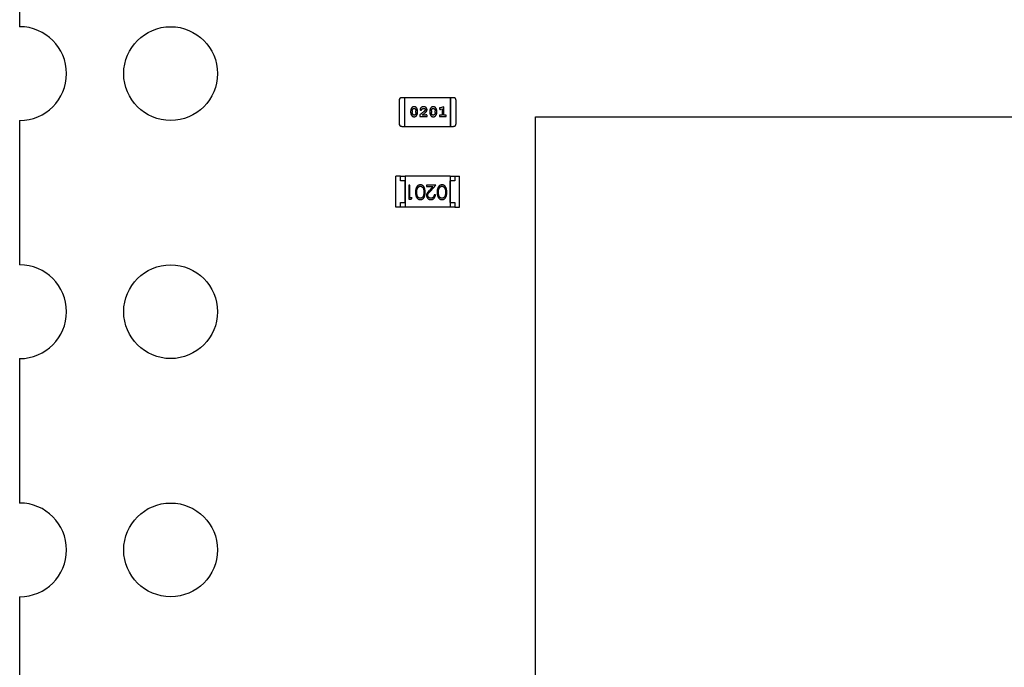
# Model space of a CAD drawing. Header units: millimetres. Extents: x 0 to 297, y 0 to 210.
# Tile 133 of 172: x 187 to 198, y 118 to 125. Entities that reach past the tile are written whole.
import ezdxf

# ---------------------------------------------------------------- set-up
doc = ezdxf.new("R2010")
doc.units = ezdxf.units.MM
doc.header["$LTSCALE"] = 16.335
for name, color, linetype in [('EXTRUDED-102DXF_CONTINUOUS_LINE', 7, 'CONTINUOUS'), ('OPEN_CASCADEDXF_CONTINUOUS_LINE', 7, 'CONTINUOUS'), ('USER_LIBRARYDXF_CONTINUOUS_LINE', 7, 'CONTINUOUS')]:
    doc.layers.add(name, color=color, linetype=linetype)

msp = doc.modelspace()

# ---------------------------------------------------------------- linework, layer by layer
at = {"layer": 'EXTRUDED-102DXF_CONTINUOUS_LINE', "color": 7, "linetype": 'Continuous'}
for p, q in [((192.969, 113.654), (192.969, 123.654)), ((192.969, 123.654), (202.969, 123.654))]:
    msp.add_line(p, q, dxfattribs=at)
at = {"layer": 'OPEN_CASCADEDXF_CONTINUOUS_LINE', "color": 7, "linetype": 'Continuous'}
for p, q in [((187.469, 126.154), (187.469, 124.614)), ((187.469, 123.614), (187.469, 122.074)), ((187.469, 121.074), (187.469, 119.534)), ((187.469, 118.534), (187.469, 116.994))]:
    msp.add_line(p, q, dxfattribs=at)
for centre in [(189.079, 124.114), (189.079, 121.574), (189.079, 119.034)]:
    msp.add_circle(centre, 0.5, dxfattribs=at)
for centre in [(187.469, 124.114), (187.469, 121.574), (187.469, 119.034)]:
    msp.add_arc(centre, 0.5, 270, 90, dxfattribs=at)
at = {"layer": 'USER_LIBRARYDXF_CONTINUOUS_LINE', "color": 7, "linetype": 'Continuous'}
for p, q in [((191.515, 123.826), (191.515, 123.582)), ((191.576, 123.856), (191.545, 123.856)), ((191.576, 123.551), (191.576, 123.856)), ((191.576, 123.551), (191.576, 123.856)), ((192.063, 123.856), (191.576, 123.856)), ((192.063, 123.856), (192.063, 123.551)), ((192.063, 123.551), (192.063, 123.856)), ((192.094, 123.856), (192.063, 123.856)), ((192.124, 123.582), (192.124, 123.826)), ((191.638, 123.716), (191.638, 123.698)), ((191.656, 123.715), (191.656, 123.698)), ((191.695, 123.698), (191.695, 123.715)), ((191.712, 123.698), (191.712, 123.716)), ((191.843, 123.716), (191.843, 123.698)), ((191.86, 123.715), (191.86, 123.698)), ((191.9, 123.698), (191.9, 123.715)), ((191.917, 123.698), (191.917, 123.716)), ((191.991, 123.76), (191.954, 123.75)), ((191.959, 123.733), (191.974, 123.737)), ((191.974, 123.737), (191.974, 123.672)), ((191.991, 123.672), (191.991, 123.76)), ((191.736, 123.674), (191.736, 123.655)), ((191.736, 123.655), (191.813, 123.655)), ((191.799, 123.672), (191.763, 123.672)), ((191.813, 123.655), (191.813, 123.663)), ((191.974, 123.672), (191.956, 123.672)), ((191.956, 123.655), (192.008, 123.655)), ((192.008, 123.672), (191.991, 123.672)), ((191.545, 123.551), (191.576, 123.551)), ((191.576, 123.551), (192.063, 123.551)), ((192.063, 123.551), (192.094, 123.551)), ((191.479, 122.689), (191.479, 123.019)), ((191.529, 123.019), (191.479, 123.019)), ((191.529, 122.969), (191.529, 123.019)), ((191.529, 123.019), (191.579, 123.019)), ((191.579, 122.969), (191.529, 122.969)), ((191.579, 123.019), (191.579, 122.689)), ((192.059, 123.019), (191.579, 123.019)), ((191.579, 122.739), (191.579, 122.969)), ((192.059, 123.019), (192.059, 122.689)), ((192.059, 123.019), (192.109, 123.019)), ((192.059, 122.739), (192.059, 122.969)), ((192.109, 122.969), (192.059, 122.969)), ((192.109, 123.019), (192.109, 122.969)), ((192.109, 123.019), (192.159, 123.019)), ((192.159, 122.689), (192.159, 123.019)), ((191.618, 122.923), (191.618, 122.773)), ((191.631, 122.923), (191.618, 122.923)), ((191.631, 122.789), (191.631, 122.923)), ((191.806, 122.923), (191.806, 122.908)), ((191.908, 122.923), (191.806, 122.923)), ((191.806, 122.908), (191.876, 122.908)), ((191.876, 122.908), (191.838, 122.868)), ((191.85, 122.861), (191.908, 122.923)), ((191.618, 122.773), (191.645, 122.773)), ((191.654, 122.789), (191.631, 122.789)), ((191.645, 122.773), (191.654, 122.789)), ((191.902, 122.82), (191.889, 122.82)), ((191.529, 122.689), (191.479, 122.689)), ((191.529, 122.689), (191.529, 122.739)), ((191.529, 122.739), (191.579, 122.739)), ((191.579, 122.689), (191.529, 122.689)), ((192.059, 122.689), (191.579, 122.689)), ((192.059, 122.739), (192.109, 122.739)), ((192.109, 122.689), (192.059, 122.689)), ((192.109, 122.739), (192.109, 122.689)), ((192.109, 122.689), (192.159, 122.689))]:
    msp.add_line(p, q, dxfattribs=at)
for centre, start, end in [((191.545, 123.826), 90, 180), ((192.094, 123.826), 0, 90), ((191.545, 123.582), 180, 270), ((192.094, 123.582), 270, 0)]:
    msp.add_arc(centre, 0.0305, start, end, dxfattribs=at)
for points, knots in [([(191.675, 123.76), (191.674, 123.76), (191.671, 123.76), (191.667, 123.76), (191.663, 123.758), (191.66, 123.757), (191.656, 123.755), (191.653, 123.752), (191.65, 123.749), (191.648, 123.746), (191.646, 123.742), (191.644, 123.739), (191.642, 123.735), (191.641, 123.731), (191.64, 123.727), (191.639, 123.724), (191.639, 123.72), (191.639, 123.717), (191.638, 123.716)], [0, 0, 0, 0, 0.06692, 0.130834, 0.19258, 0.252759, 0.312631, 0.373411, 0.436359, 0.501894, 0.568244, 0.632472, 0.69556, 0.757163, 0.818592, 0.878885, 0.939235, 1, 1, 1, 1]), ([(191.638, 123.698), (191.639, 123.697), (191.639, 123.695), (191.639, 123.692), (191.639, 123.689), (191.64, 123.685), (191.641, 123.682), (191.642, 123.679), (191.643, 123.676), (191.645, 123.674), (191.646, 123.671), (191.648, 123.668), (191.65, 123.666), (191.651, 123.664), (191.653, 123.662), (191.655, 123.66), (191.656, 123.659), (191.659, 123.657), (191.662, 123.656), (191.666, 123.654), (191.671, 123.654), (191.674, 123.653), (191.676, 123.653)], [0, 0, 0, 0, 0.049886, 0.09882, 0.148132, 0.19689, 0.246038, 0.295176, 0.345305, 0.395692, 0.445312, 0.491875, 0.535813, 0.577009, 0.616081, 0.652689, 0.687585, 0.720206, 0.785062, 0.85223, 0.923759, 1, 1, 1, 1]), ([(191.656, 123.715), (191.656, 123.717), (191.656, 123.719), (191.656, 123.722), (191.657, 123.725), (191.658, 123.727), (191.659, 123.73), (191.66, 123.733), (191.661, 123.735), (191.662, 123.737), (191.663, 123.737)], [0, 0, 0, 0, 0.135446, 0.266257, 0.393419, 0.517936, 0.639137, 0.758785, 0.879345, 1, 1, 1, 1]), ([(191.663, 123.676), (191.663, 123.677), (191.662, 123.678), (191.66, 123.681), (191.659, 123.684), (191.658, 123.686), (191.657, 123.689), (191.656, 123.692), (191.656, 123.695), (191.656, 123.697), (191.656, 123.698)], [0, 0, 0, 0, 0.124927, 0.248361, 0.370889, 0.492583, 0.61616, 0.741472, 0.869044, 1, 1, 1, 1]), ([(191.663, 123.737), (191.663, 123.738), (191.664, 123.739), (191.666, 123.74), (191.667, 123.741), (191.669, 123.742), (191.67, 123.742), (191.672, 123.743), (191.674, 123.743), (191.675, 123.743), (191.675, 123.743)], [0, 0, 0, 0, 0.13042, 0.256046, 0.378133, 0.498725, 0.620452, 0.742761, 0.869406, 1, 1, 1, 1]), ([(191.712, 123.716), (191.712, 123.717), (191.712, 123.719), (191.712, 123.722), (191.712, 123.725), (191.711, 123.728), (191.71, 123.731), (191.709, 123.734), (191.708, 123.737), (191.706, 123.74), (191.704, 123.743), (191.703, 123.746), (191.701, 123.748), (191.699, 123.75), (191.698, 123.752), (191.696, 123.754), (191.694, 123.755), (191.692, 123.757), (191.689, 123.758), (191.685, 123.759), (191.68, 123.76), (191.677, 123.76), (191.675, 123.76)], [0, 0, 0, 0, 0.049855, 0.099516, 0.148482, 0.19758, 0.246804, 0.296268, 0.346517, 0.397047, 0.446826, 0.49336, 0.537801, 0.579207, 0.617974, 0.654833, 0.689171, 0.722088, 0.786392, 0.853518, 0.924186, 1, 1, 1, 1]), ([(191.675, 123.743), (191.676, 123.743), (191.677, 123.743), (191.679, 123.743), (191.681, 123.742), (191.682, 123.742), (191.684, 123.741), (191.685, 123.74), (191.686, 123.739), (191.687, 123.738), (191.688, 123.738)], [0, 0, 0, 0, 0.138115, 0.270177, 0.397547, 0.520057, 0.63869, 0.757499, 0.878226, 1, 1, 1, 1]), ([(191.676, 123.653), (191.677, 123.653), (191.68, 123.654), (191.684, 123.654), (191.688, 123.655), (191.691, 123.657), (191.695, 123.659), (191.698, 123.661), (191.7, 123.664), (191.703, 123.668), (191.705, 123.671), (191.707, 123.675), (191.709, 123.679), (191.71, 123.683), (191.711, 123.686), (191.712, 123.69), (191.712, 123.694), (191.712, 123.697), (191.712, 123.698)], [0, 0, 0, 0, 0.067217, 0.131051, 0.19272, 0.252824, 0.312745, 0.373449, 0.436041, 0.501494, 0.567761, 0.632087, 0.695096, 0.757109, 0.817993, 0.878657, 0.939311, 1, 1, 1, 1]), ([(191.688, 123.738), (191.688, 123.737), (191.689, 123.735), (191.691, 123.733), (191.692, 123.73), (191.693, 123.727), (191.694, 123.725), (191.695, 123.722), (191.695, 123.719), (191.695, 123.717), (191.695, 123.715)], [0, 0, 0, 0, 0.125331, 0.248948, 0.371201, 0.494032, 0.616811, 0.742104, 0.868849, 1, 1, 1, 1]), ([(191.695, 123.698), (191.695, 123.697), (191.695, 123.695), (191.695, 123.692), (191.694, 123.689), (191.693, 123.686), (191.692, 123.684), (191.691, 123.681), (191.69, 123.679), (191.688, 123.677), (191.688, 123.677)], [0, 0, 0, 0, 0.135449, 0.266263, 0.393429, 0.516942, 0.639128, 0.758779, 0.879341, 1, 1, 1, 1]), ([(191.791, 123.719), (191.791, 123.718), (191.79, 123.717), (191.788, 123.716), (191.786, 123.714), (191.784, 123.712), (191.782, 123.71), (191.779, 123.708), (191.776, 123.705), (191.772, 123.703), (191.769, 123.7), (191.765, 123.696), (191.761, 123.693), (191.756, 123.69), (191.752, 123.686), (191.747, 123.682), (191.741, 123.678), (191.738, 123.675), (191.736, 123.674)], [0, 0, 0, 0, 0.026647, 0.057942, 0.094152, 0.134806, 0.180631, 0.231142, 0.286385, 0.346321, 0.411439, 0.481035, 0.555329, 0.634592, 0.718826, 0.807759, 0.901393, 1, 1, 1, 1]), ([(191.776, 123.76), (191.775, 123.76), (191.771, 123.76), (191.766, 123.759), (191.762, 123.758), (191.757, 123.756), (191.753, 123.754), (191.749, 123.751), (191.746, 123.747), (191.744, 123.744), (191.742, 123.74), (191.74, 123.737), (191.739, 123.734), (191.739, 123.732), (191.739, 123.731)], [0, 0, 0, 0, 0.098286, 0.193983, 0.289056, 0.384352, 0.477435, 0.566197, 0.652355, 0.737986, 0.818188, 0.887401, 0.94802, 1, 1, 1, 1]), ([(191.739, 123.731), (191.739, 123.731), (191.739, 123.729), (191.74, 123.728), (191.741, 123.726), (191.742, 123.725), (191.743, 123.724), (191.745, 123.723), (191.746, 123.723), (191.747, 123.723), (191.748, 123.723)], [0, 0, 0, 0, 0.120856, 0.239483, 0.360995, 0.490166, 0.620982, 0.746416, 0.870253, 1, 1, 1, 1]), ([(191.748, 123.723), (191.748, 123.723), (191.749, 123.723), (191.751, 123.723), (191.752, 123.723), (191.753, 123.724), (191.754, 123.725), (191.755, 123.726), (191.756, 123.728), (191.756, 123.729), (191.756, 123.729)], [0, 0, 0, 0, 0.127347, 0.246131, 0.359406, 0.470543, 0.586092, 0.711469, 0.847022, 1, 1, 1, 1]), ([(191.756, 123.729), (191.757, 123.73), (191.757, 123.732), (191.759, 123.734), (191.76, 123.736), (191.761, 123.737), (191.761, 123.738)], [0, 0, 0, 0, 0.285518, 0.544185, 0.781367, 1, 1, 1, 1]), ([(191.761, 123.738), (191.762, 123.738), (191.763, 123.739), (191.765, 123.74), (191.766, 123.741), (191.768, 123.742), (191.77, 123.742), (191.772, 123.743), (191.774, 123.743), (191.776, 123.743), (191.776, 123.743)], [0, 0, 0, 0, 0.121873, 0.243139, 0.363336, 0.485133, 0.607572, 0.734701, 0.864814, 1, 1, 1, 1]), ([(191.763, 123.672), (191.765, 123.674), (191.769, 123.677), (191.774, 123.681), (191.779, 123.685), (191.783, 123.689), (191.787, 123.692), (191.791, 123.695), (191.794, 123.697), (191.796, 123.699), (191.796, 123.699)], [0, 0, 0, 0, 0.176662, 0.337826, 0.484741, 0.617764, 0.73494, 0.837793, 0.926412, 1, 1, 1, 1]), ([(191.813, 123.728), (191.813, 123.729), (191.813, 123.731), (191.813, 123.734), (191.812, 123.737), (191.811, 123.74), (191.809, 123.743), (191.807, 123.746), (191.805, 123.748), (191.803, 123.751), (191.8, 123.753), (191.797, 123.755), (191.794, 123.757), (191.791, 123.758), (191.788, 123.759), (191.784, 123.76), (191.78, 123.76), (191.778, 123.76), (191.776, 123.76)], [0, 0, 0, 0, 0.060981, 0.120256, 0.178148, 0.236115, 0.293993, 0.352864, 0.413358, 0.476056, 0.539296, 0.602396, 0.665116, 0.728325, 0.792919, 0.859317, 0.928302, 1, 1, 1, 1]), ([(191.776, 123.743), (191.778, 123.743), (191.78, 123.743), (191.784, 123.742), (191.788, 123.741), (191.79, 123.739), (191.793, 123.737), (191.795, 123.734), (191.796, 123.731), (191.796, 123.729), (191.796, 123.729)], [0, 0, 0, 0, 0.156344, 0.299348, 0.4327, 0.561, 0.682299, 0.791883, 0.89611, 1, 1, 1, 1]), ([(191.796, 123.729), (191.796, 123.728), (191.796, 123.726), (191.795, 123.724), (191.793, 123.721), (191.792, 123.72), (191.791, 123.719)], [0, 0, 0, 0, 0.212836, 0.442809, 0.70317, 1, 1, 1, 1]), ([(191.796, 123.699), (191.797, 123.7), (191.799, 123.702), (191.801, 123.704), (191.803, 123.706), (191.805, 123.708), (191.807, 123.71), (191.808, 123.712), (191.809, 123.713), (191.81, 123.715), (191.812, 123.718), (191.812, 123.721), (191.813, 123.724), (191.813, 123.726), (191.813, 123.728)], [0, 0, 0, 0, 0.103002, 0.197728, 0.285279, 0.365235, 0.437224, 0.502446, 0.560545, 0.611446, 0.707576, 0.80349, 0.900532, 1, 1, 1, 1]), ([(191.88, 123.76), (191.878, 123.76), (191.876, 123.76), (191.871, 123.76), (191.868, 123.758), (191.864, 123.757), (191.861, 123.755), (191.858, 123.752), (191.855, 123.749), (191.852, 123.746), (191.85, 123.742), (191.848, 123.739), (191.847, 123.735), (191.845, 123.731), (191.844, 123.727), (191.844, 123.724), (191.843, 123.72), (191.843, 123.717), (191.843, 123.716)], [0, 0, 0, 0, 0.06692, 0.130834, 0.19258, 0.252759, 0.312631, 0.373411, 0.436359, 0.501894, 0.568244, 0.632472, 0.69556, 0.757163, 0.818592, 0.878885, 0.939235, 1, 1, 1, 1]), ([(191.843, 123.698), (191.843, 123.697), (191.843, 123.695), (191.843, 123.692), (191.844, 123.689), (191.845, 123.685), (191.845, 123.682), (191.847, 123.679), (191.848, 123.676), (191.849, 123.674), (191.851, 123.671), (191.852, 123.668), (191.854, 123.666), (191.856, 123.664), (191.857, 123.662), (191.859, 123.66), (191.861, 123.659), (191.863, 123.657), (191.866, 123.656), (191.871, 123.654), (191.875, 123.654), (191.878, 123.653), (191.88, 123.653)], [0, 0, 0, 0, 0.049886, 0.09882, 0.148132, 0.19689, 0.246038, 0.295176, 0.345305, 0.395692, 0.445312, 0.491875, 0.535813, 0.577009, 0.616081, 0.652689, 0.687585, 0.720206, 0.785062, 0.85223, 0.923759, 1, 1, 1, 1]), ([(191.86, 123.715), (191.86, 123.717), (191.86, 123.719), (191.861, 123.722), (191.861, 123.725), (191.862, 123.727), (191.863, 123.73), (191.864, 123.733), (191.866, 123.735), (191.867, 123.737), (191.868, 123.737)], [0, 0, 0, 0, 0.135446, 0.266257, 0.393419, 0.517936, 0.639137, 0.758785, 0.879345, 1, 1, 1, 1]), ([(191.868, 123.676), (191.867, 123.677), (191.866, 123.678), (191.865, 123.681), (191.863, 123.684), (191.862, 123.686), (191.861, 123.689), (191.861, 123.692), (191.86, 123.695), (191.86, 123.697), (191.86, 123.698)], [0, 0, 0, 0, 0.124927, 0.248361, 0.370889, 0.492583, 0.61616, 0.741472, 0.869044, 1, 1, 1, 1]), ([(191.868, 123.737), (191.868, 123.738), (191.869, 123.739), (191.87, 123.74), (191.872, 123.741), (191.873, 123.742), (191.875, 123.742), (191.876, 123.743), (191.878, 123.743), (191.879, 123.743), (191.88, 123.743)], [0, 0, 0, 0, 0.13042, 0.256046, 0.378133, 0.498725, 0.620452, 0.742761, 0.869406, 1, 1, 1, 1]), ([(191.917, 123.716), (191.917, 123.717), (191.917, 123.719), (191.917, 123.722), (191.916, 123.725), (191.915, 123.728), (191.914, 123.731), (191.913, 123.734), (191.912, 123.737), (191.911, 123.74), (191.909, 123.743), (191.907, 123.746), (191.906, 123.748), (191.904, 123.75), (191.902, 123.752), (191.901, 123.754), (191.899, 123.755), (191.896, 123.757), (191.893, 123.758), (191.889, 123.759), (191.885, 123.76), (191.881, 123.76), (191.88, 123.76)], [0, 0, 0, 0, 0.049855, 0.099516, 0.148482, 0.19758, 0.246804, 0.296268, 0.346517, 0.397047, 0.446826, 0.49336, 0.537801, 0.579207, 0.617974, 0.654833, 0.689171, 0.722088, 0.786392, 0.853518, 0.924186, 1, 1, 1, 1]), ([(191.88, 123.743), (191.881, 123.743), (191.882, 123.743), (191.884, 123.743), (191.885, 123.742), (191.887, 123.742), (191.888, 123.741), (191.89, 123.74), (191.891, 123.739), (191.892, 123.738), (191.892, 123.738)], [0, 0, 0, 0, 0.138115, 0.270177, 0.397547, 0.520057, 0.63869, 0.757499, 0.878226, 1, 1, 1, 1]), ([(191.88, 123.653), (191.881, 123.653), (191.884, 123.654), (191.888, 123.654), (191.892, 123.655), (191.896, 123.657), (191.899, 123.659), (191.902, 123.661), (191.905, 123.664), (191.907, 123.668), (191.91, 123.671), (191.912, 123.675), (191.913, 123.679), (191.915, 123.683), (191.916, 123.686), (191.916, 123.69), (191.917, 123.694), (191.917, 123.697), (191.917, 123.698)], [0, 0, 0, 0, 0.067217, 0.131051, 0.19272, 0.252824, 0.312745, 0.373449, 0.436041, 0.501494, 0.567761, 0.632087, 0.695096, 0.757109, 0.817993, 0.878657, 0.939311, 1, 1, 1, 1]), ([(191.892, 123.738), (191.893, 123.737), (191.894, 123.735), (191.895, 123.733), (191.897, 123.73), (191.898, 123.727), (191.899, 123.725), (191.899, 123.722), (191.9, 123.719), (191.9, 123.717), (191.9, 123.715)], [0, 0, 0, 0, 0.125331, 0.248948, 0.371201, 0.494032, 0.616811, 0.742104, 0.868849, 1, 1, 1, 1]), ([(191.9, 123.698), (191.9, 123.697), (191.9, 123.695), (191.899, 123.692), (191.899, 123.689), (191.898, 123.686), (191.897, 123.684), (191.896, 123.681), (191.894, 123.679), (191.893, 123.677), (191.892, 123.677)], [0, 0, 0, 0, 0.135449, 0.266263, 0.393429, 0.516942, 0.639128, 0.758779, 0.879341, 1, 1, 1, 1]), ([(191.954, 123.75), (191.953, 123.75), (191.952, 123.75), (191.95, 123.749), (191.948, 123.748), (191.947, 123.747), (191.946, 123.746), (191.946, 123.744), (191.945, 123.743), (191.945, 123.742), (191.945, 123.741)], [0, 0, 0, 0, 0.187321, 0.344927, 0.475328, 0.579604, 0.674244, 0.773631, 0.882025, 1, 1, 1, 1]), ([(191.945, 123.741), (191.945, 123.741), (191.945, 123.739), (191.946, 123.738), (191.947, 123.736), (191.948, 123.735), (191.949, 123.734), (191.95, 123.733), (191.952, 123.732), (191.953, 123.732), (191.953, 123.732)], [0, 0, 0, 0, 0.138815, 0.27042, 0.39836, 0.52875, 0.654955, 0.771147, 0.884581, 1, 1, 1, 1]), ([(191.953, 123.732), (191.953, 123.732), (191.954, 123.732), (191.955, 123.732), (191.957, 123.733), (191.958, 123.733), (191.959, 123.733)], [0, 0, 0, 0, 0.183151, 0.413144, 0.682305, 1, 1, 1, 1]), ([(191.676, 123.671), (191.675, 123.671), (191.674, 123.671), (191.672, 123.671), (191.67, 123.671), (191.669, 123.672), (191.667, 123.673), (191.666, 123.674), (191.665, 123.675), (191.664, 123.676), (191.663, 123.676)], [0, 0, 0, 0, 0.139844, 0.271849, 0.399162, 0.521619, 0.6402, 0.758957, 0.87828, 1, 1, 1, 1]), ([(191.688, 123.677), (191.687, 123.676), (191.687, 123.675), (191.685, 123.674), (191.684, 123.673), (191.682, 123.672), (191.681, 123.671), (191.679, 123.671), (191.677, 123.671), (191.676, 123.671), (191.676, 123.671)], [0, 0, 0, 0, 0.129853, 0.25607, 0.380154, 0.49978, 0.62208, 0.743277, 0.868791, 1, 1, 1, 1]), ([(191.804, 123.675), (191.804, 123.675), (191.803, 123.675), (191.802, 123.675), (191.8, 123.674), (191.799, 123.673), (191.799, 123.672)], [0, 0, 0, 0, 0.20611, 0.432681, 0.695597, 1, 1, 1, 1]), ([(191.813, 123.663), (191.813, 123.664), (191.813, 123.666), (191.813, 123.669), (191.812, 123.671), (191.811, 123.673), (191.81, 123.674), (191.808, 123.675), (191.806, 123.675), (191.805, 123.675), (191.804, 123.675)], [0, 0, 0, 0, 0.1844, 0.34094, 0.473574, 0.586824, 0.690029, 0.789175, 0.890445, 1, 1, 1, 1]), ([(191.88, 123.671), (191.879, 123.671), (191.878, 123.671), (191.876, 123.671), (191.875, 123.671), (191.873, 123.672), (191.872, 123.673), (191.87, 123.674), (191.869, 123.675), (191.868, 123.676), (191.868, 123.676)], [0, 0, 0, 0, 0.139844, 0.271849, 0.399162, 0.521619, 0.6402, 0.758957, 0.87828, 1, 1, 1, 1]), ([(191.892, 123.677), (191.892, 123.676), (191.891, 123.675), (191.89, 123.674), (191.888, 123.673), (191.887, 123.672), (191.885, 123.671), (191.884, 123.671), (191.882, 123.671), (191.881, 123.671), (191.88, 123.671)], [0, 0, 0, 0, 0.129853, 0.25607, 0.380154, 0.49978, 0.62208, 0.743277, 0.868791, 1, 1, 1, 1]), ([(191.956, 123.672), (191.955, 123.672), (191.954, 123.672), (191.951, 123.672), (191.949, 123.671), (191.948, 123.67), (191.947, 123.669), (191.946, 123.667), (191.945, 123.665), (191.945, 123.664), (191.945, 123.664)], [0, 0, 0, 0, 0.169102, 0.317658, 0.446239, 0.563118, 0.671828, 0.776546, 0.884858, 1, 1, 1, 1]), ([(191.945, 123.664), (191.945, 123.663), (191.945, 123.662), (191.946, 123.66), (191.947, 123.659), (191.948, 123.657), (191.949, 123.656), (191.951, 123.656), (191.954, 123.655), (191.955, 123.655), (191.956, 123.655)], [0, 0, 0, 0, 0.115051, 0.223278, 0.329269, 0.437893, 0.554681, 0.682591, 0.83103, 1, 1, 1, 1]), ([(192.019, 123.664), (192.019, 123.664), (192.019, 123.665), (192.019, 123.667), (192.018, 123.669), (192.017, 123.67), (192.015, 123.671), (192.013, 123.672), (192.011, 123.672), (192.009, 123.672), (192.008, 123.672)], [0, 0, 0, 0, 0.11517, 0.223509, 0.328254, 0.438012, 0.553651, 0.682263, 0.830856, 1, 1, 1, 1]), ([(192.008, 123.655), (192.009, 123.655), (192.011, 123.655), (192.013, 123.656), (192.015, 123.656), (192.017, 123.657), (192.018, 123.659), (192.019, 123.66), (192.019, 123.662), (192.019, 123.663), (192.019, 123.664)], [0, 0, 0, 0, 0.169012, 0.317488, 0.445429, 0.560977, 0.67065, 0.776666, 0.88492, 1, 1, 1, 1]), ([(191.742, 122.927), (191.741, 122.927), (191.739, 122.927), (191.735, 122.927), (191.732, 122.926), (191.729, 122.925), (191.725, 122.924), (191.722, 122.923), (191.719, 122.921), (191.716, 122.919), (191.713, 122.917), (191.71, 122.914), (191.708, 122.911), (191.705, 122.908), (191.703, 122.905), (191.701, 122.901), (191.699, 122.898), (191.697, 122.893), (191.696, 122.889), (191.694, 122.884), (191.693, 122.879), (191.692, 122.874), (191.692, 122.868), (191.691, 122.862), (191.691, 122.855), (191.691, 122.851), (191.691, 122.848)], [0, 0, 0, 0, 0.033824, 0.067298, 0.10028, 0.133019, 0.165736, 0.198792, 0.232372, 0.266409, 0.301016, 0.336196, 0.371972, 0.408574, 0.446394, 0.485225, 0.525372, 0.567224, 0.611081, 0.65775, 0.70702, 0.759235, 0.814484, 0.873227, 0.934937, 1, 1, 1, 1]), ([(191.704, 122.848), (191.704, 122.85), (191.704, 122.854), (191.704, 122.859), (191.705, 122.864), (191.706, 122.869), (191.706, 122.873), (191.707, 122.878), (191.708, 122.882), (191.709, 122.885), (191.71, 122.886)], [0, 0, 0, 0, 0.141157, 0.277773, 0.409244, 0.535676, 0.657497, 0.775458, 0.889412, 1, 1, 1, 1]), ([(191.71, 122.886), (191.71, 122.887), (191.711, 122.889), (191.712, 122.892), (191.714, 122.895), (191.715, 122.897), (191.717, 122.9), (191.719, 122.902), (191.721, 122.904), (191.724, 122.906), (191.727, 122.908), (191.732, 122.91), (191.737, 122.912), (191.74, 122.912), (191.742, 122.912)], [0, 0, 0, 0, 0.075949, 0.148549, 0.218996, 0.286119, 0.351826, 0.416074, 0.478265, 0.540325, 0.660405, 0.774606, 0.887187, 1, 1, 1, 1]), ([(191.793, 122.848), (191.793, 122.851), (191.793, 122.856), (191.792, 122.862), (191.792, 122.869), (191.791, 122.875), (191.79, 122.88), (191.789, 122.885), (191.788, 122.89), (191.786, 122.894), (191.785, 122.898), (191.783, 122.902), (191.781, 122.906), (191.779, 122.909), (191.776, 122.912), (191.774, 122.914), (191.771, 122.917), (191.768, 122.919), (191.765, 122.921), (191.762, 122.923), (191.759, 122.924), (191.756, 122.925), (191.753, 122.926), (191.749, 122.927), (191.746, 122.927), (191.744, 122.927), (191.742, 122.927)], [0, 0, 0, 0, 0.068113, 0.132564, 0.193427, 0.250218, 0.303569, 0.353576, 0.400235, 0.443586, 0.484619, 0.524292, 0.56238, 0.599049, 0.63494, 0.669782, 0.704009, 0.737842, 0.771098, 0.803896, 0.836415, 0.868639, 0.900715, 0.933378, 0.966213, 1, 1, 1, 1]), ([(191.742, 122.912), (191.744, 122.912), (191.747, 122.912), (191.752, 122.91), (191.757, 122.908), (191.76, 122.906), (191.763, 122.904), (191.765, 122.902), (191.767, 122.9), (191.769, 122.897), (191.771, 122.895), (191.772, 122.892), (191.773, 122.889), (191.775, 122.886), (191.776, 122.883), (191.777, 122.879), (191.777, 122.875), (191.778, 122.87), (191.779, 122.865), (191.779, 122.86), (191.779, 122.854), (191.779, 122.85), (191.779, 122.848)], [0, 0, 0, 0, 0.060034, 0.120278, 0.182348, 0.247919, 0.281641, 0.315701, 0.350322, 0.385703, 0.421819, 0.459196, 0.497866, 0.538301, 0.58121, 0.628183, 0.679403, 0.734699, 0.794074, 0.858416, 0.927049, 1, 1, 1, 1]), ([(191.838, 122.868), (191.837, 122.866), (191.834, 122.863), (191.83, 122.859), (191.827, 122.855), (191.823, 122.851), (191.821, 122.847), (191.818, 122.844), (191.816, 122.841), (191.814, 122.837), (191.811, 122.832), (191.809, 122.826), (191.808, 122.82), (191.808, 122.816), (191.808, 122.814)], [0, 0, 0, 0, 0.09953, 0.192079, 0.277712, 0.357454, 0.429648, 0.495771, 0.555538, 0.608657, 0.707578, 0.804328, 0.901298, 1, 1, 1, 1]), ([(191.821, 122.815), (191.822, 122.817), (191.822, 122.82), (191.823, 122.825), (191.824, 122.83), (191.826, 122.833), (191.828, 122.837), (191.83, 122.839), (191.833, 122.842), (191.835, 122.845), (191.838, 122.849), (191.842, 122.853), (191.846, 122.857), (191.848, 122.86), (191.85, 122.861)], [0, 0, 0, 0, 0.088014, 0.174976, 0.2638, 0.355443, 0.406413, 0.465519, 0.533076, 0.609353, 0.693899, 0.787171, 0.889197, 1, 1, 1, 1]), ([(191.973, 122.927), (191.972, 122.927), (191.97, 122.927), (191.966, 122.927), (191.963, 122.926), (191.959, 122.925), (191.956, 122.924), (191.953, 122.923), (191.95, 122.921), (191.947, 122.919), (191.944, 122.917), (191.941, 122.914), (191.939, 122.911), (191.936, 122.908), (191.934, 122.905), (191.932, 122.901), (191.93, 122.898), (191.928, 122.893), (191.927, 122.889), (191.925, 122.884), (191.924, 122.879), (191.923, 122.874), (191.922, 122.868), (191.922, 122.862), (191.922, 122.855), (191.922, 122.851), (191.921, 122.848)], [0, 0, 0, 0, 0.033824, 0.067298, 0.10028, 0.133019, 0.165736, 0.198792, 0.232372, 0.266409, 0.301016, 0.336196, 0.371972, 0.408574, 0.446394, 0.485225, 0.525372, 0.567224, 0.611081, 0.65775, 0.70702, 0.759235, 0.814484, 0.873227, 0.934937, 1, 1, 1, 1]), ([(191.935, 122.848), (191.935, 122.85), (191.935, 122.854), (191.935, 122.859), (191.936, 122.864), (191.936, 122.869), (191.937, 122.873), (191.938, 122.878), (191.939, 122.882), (191.94, 122.885), (191.941, 122.886)], [0, 0, 0, 0, 0.141157, 0.277773, 0.409244, 0.535676, 0.657497, 0.775458, 0.889412, 1, 1, 1, 1]), ([(191.941, 122.886), (191.941, 122.887), (191.942, 122.889), (191.943, 122.892), (191.945, 122.895), (191.946, 122.897), (191.948, 122.9), (191.95, 122.902), (191.952, 122.904), (191.955, 122.906), (191.958, 122.908), (191.963, 122.91), (191.968, 122.912), (191.971, 122.912), (191.973, 122.912)], [0, 0, 0, 0, 0.075949, 0.148549, 0.218996, 0.286119, 0.351826, 0.416074, 0.478265, 0.540325, 0.660405, 0.774606, 0.887187, 1, 1, 1, 1]), ([(192.023, 122.848), (192.023, 122.851), (192.023, 122.856), (192.023, 122.862), (192.023, 122.869), (192.022, 122.875), (192.021, 122.88), (192.02, 122.885), (192.019, 122.89), (192.017, 122.894), (192.015, 122.898), (192.013, 122.902), (192.011, 122.906), (192.009, 122.909), (192.007, 122.912), (192.005, 122.914), (192.002, 122.917), (191.999, 122.919), (191.996, 122.921), (191.993, 122.923), (191.99, 122.924), (191.987, 122.925), (191.984, 122.926), (191.98, 122.927), (191.977, 122.927), (191.974, 122.927), (191.973, 122.927)], [0, 0, 0, 0, 0.068113, 0.132564, 0.193427, 0.250218, 0.303569, 0.353576, 0.400235, 0.443586, 0.484619, 0.524292, 0.56238, 0.599049, 0.63494, 0.669782, 0.704009, 0.737842, 0.771098, 0.803896, 0.836415, 0.868639, 0.900715, 0.933378, 0.966213, 1, 1, 1, 1]), ([(191.973, 122.912), (191.974, 122.912), (191.978, 122.912), (191.983, 122.91), (191.987, 122.908), (191.991, 122.906), (191.994, 122.904), (191.996, 122.902), (191.998, 122.9), (192, 122.897), (192.001, 122.895), (192.003, 122.892), (192.004, 122.889), (192.005, 122.886), (192.006, 122.883), (192.007, 122.879), (192.008, 122.875), (192.009, 122.87), (192.009, 122.865), (192.01, 122.86), (192.01, 122.854), (192.01, 122.85), (192.01, 122.848)], [0, 0, 0, 0, 0.060034, 0.120278, 0.182348, 0.247919, 0.281641, 0.315701, 0.350322, 0.385703, 0.421819, 0.459196, 0.497866, 0.538301, 0.58121, 0.628183, 0.679403, 0.734699, 0.794074, 0.858416, 0.927049, 1, 1, 1, 1]), ([(191.691, 122.848), (191.691, 122.846), (191.691, 122.842), (191.691, 122.835), (191.692, 122.829), (191.692, 122.823), (191.693, 122.818), (191.694, 122.812), (191.696, 122.808), (191.697, 122.803), (191.699, 122.799), (191.701, 122.795), (191.703, 122.792), (191.706, 122.789), (191.708, 122.785), (191.711, 122.783), (191.713, 122.78), (191.716, 122.778), (191.719, 122.776), (191.722, 122.774), (191.725, 122.773), (191.729, 122.772), (191.732, 122.771), (191.735, 122.77), (191.739, 122.77), (191.741, 122.77), (191.742, 122.77)], [0, 0, 0, 0, 0.065278, 0.127205, 0.186168, 0.241675, 0.294115, 0.343609, 0.390387, 0.434463, 0.476646, 0.517002, 0.555936, 0.593716, 0.630057, 0.665601, 0.700745, 0.734917, 0.768681, 0.802087, 0.834849, 0.867433, 0.900138, 0.932806, 0.966212, 1, 1, 1, 1]), ([(191.742, 122.785), (191.74, 122.785), (191.737, 122.785), (191.732, 122.786), (191.728, 122.789), (191.724, 122.791), (191.721, 122.793), (191.719, 122.795), (191.717, 122.797), (191.715, 122.8), (191.713, 122.803), (191.712, 122.806), (191.71, 122.809), (191.709, 122.812), (191.708, 122.816), (191.707, 122.82), (191.706, 122.824), (191.705, 122.828), (191.705, 122.833), (191.704, 122.838), (191.704, 122.843), (191.704, 122.847), (191.704, 122.848)], [0, 0, 0, 0, 0.059689, 0.119507, 0.181075, 0.246162, 0.279894, 0.314468, 0.350403, 0.387474, 0.426147, 0.466624, 0.508745, 0.553328, 0.600058, 0.649177, 0.700552, 0.754894, 0.811825, 0.871514, 0.934319, 1, 1, 1, 1]), ([(191.742, 122.77), (191.744, 122.77), (191.746, 122.77), (191.749, 122.77), (191.753, 122.771), (191.756, 122.772), (191.759, 122.773), (191.762, 122.774), (191.765, 122.776), (191.768, 122.778), (191.771, 122.78), (191.774, 122.783), (191.776, 122.785), (191.779, 122.788), (191.781, 122.791), (191.783, 122.795), (191.785, 122.799), (191.786, 122.803), (191.788, 122.807), (191.789, 122.812), (191.79, 122.817), (191.791, 122.822), (191.792, 122.828), (191.792, 122.835), (191.793, 122.841), (191.793, 122.846), (191.793, 122.848)], [0, 0, 0, 0, 0.033742, 0.066533, 0.099153, 0.13154, 0.164087, 0.196563, 0.229707, 0.263315, 0.297504, 0.331686, 0.366482, 0.4021, 0.438958, 0.476748, 0.515985, 0.556589, 0.599519, 0.645765, 0.695487, 0.748721, 0.805687, 0.866754, 0.931405, 1, 1, 1, 1]), ([(191.779, 122.848), (191.779, 122.846), (191.779, 122.843), (191.779, 122.837), (191.779, 122.832), (191.778, 122.827), (191.777, 122.822), (191.777, 122.818), (191.776, 122.814), (191.775, 122.811), (191.773, 122.808), (191.772, 122.805), (191.771, 122.802), (191.769, 122.8), (191.767, 122.797), (191.765, 122.795), (191.763, 122.793), (191.76, 122.791), (191.757, 122.789), (191.752, 122.786), (191.747, 122.785), (191.744, 122.785), (191.742, 122.785)], [0, 0, 0, 0, 0.073302, 0.142286, 0.206253, 0.266017, 0.321612, 0.372532, 0.419497, 0.462398, 0.502825, 0.541489, 0.579034, 0.615143, 0.650298, 0.684912, 0.718701, 0.752189, 0.817245, 0.879117, 0.939613, 1, 1, 1, 1]), ([(191.808, 122.814), (191.808, 122.813), (191.808, 122.81), (191.809, 122.805), (191.81, 122.801), (191.811, 122.797), (191.813, 122.793), (191.815, 122.79), (191.818, 122.786), (191.821, 122.783), (191.824, 122.78), (191.827, 122.777), (191.831, 122.775), (191.835, 122.773), (191.839, 122.771), (191.844, 122.77), (191.848, 122.77), (191.852, 122.77), (191.853, 122.77)], [0, 0, 0, 0, 0.06271, 0.123347, 0.183401, 0.242828, 0.302097, 0.36242, 0.423725, 0.487032, 0.550491, 0.612709, 0.674265, 0.73617, 0.799211, 0.863483, 0.930525, 1, 1, 1, 1]), ([(191.854, 122.785), (191.853, 122.785), (191.851, 122.785), (191.847, 122.785), (191.844, 122.786), (191.841, 122.787), (191.839, 122.788), (191.836, 122.79), (191.833, 122.792), (191.831, 122.794), (191.829, 122.796), (191.827, 122.799), (191.825, 122.801), (191.824, 122.804), (191.823, 122.807), (191.822, 122.809), (191.822, 122.812), (191.822, 122.814), (191.821, 122.815)], [0, 0, 0, 0, 0.068027, 0.133505, 0.19695, 0.26027, 0.322741, 0.384982, 0.448465, 0.513424, 0.578224, 0.640011, 0.700094, 0.760067, 0.819012, 0.877878, 0.938035, 1, 1, 1, 1]), ([(191.853, 122.77), (191.855, 122.77), (191.858, 122.77), (191.863, 122.77), (191.868, 122.771), (191.872, 122.773), (191.876, 122.775), (191.88, 122.777), (191.884, 122.78), (191.888, 122.784), (191.891, 122.787), (191.894, 122.791), (191.896, 122.795), (191.898, 122.8), (191.9, 122.804), (191.901, 122.809), (191.902, 122.814), (191.902, 122.818), (191.902, 122.82)], [0, 0, 0, 0, 0.06445, 0.126725, 0.187421, 0.247417, 0.306749, 0.366595, 0.427749, 0.490235, 0.553031, 0.614805, 0.676505, 0.738096, 0.801021, 0.864897, 0.931209, 1, 1, 1, 1]), ([(191.889, 122.82), (191.889, 122.818), (191.888, 122.816), (191.888, 122.812), (191.887, 122.808), (191.885, 122.805), (191.884, 122.802), (191.882, 122.799), (191.88, 122.796), (191.878, 122.794), (191.876, 122.792), (191.873, 122.79), (191.87, 122.788), (191.867, 122.787), (191.864, 122.786), (191.861, 122.785), (191.857, 122.785), (191.855, 122.785), (191.854, 122.785)], [0, 0, 0, 0, 0.073648, 0.143686, 0.210962, 0.275557, 0.338064, 0.399311, 0.4594, 0.51934, 0.579024, 0.637809, 0.695959, 0.754122, 0.813113, 0.873453, 0.935561, 1, 1, 1, 1]), ([(191.921, 122.848), (191.922, 122.846), (191.922, 122.842), (191.922, 122.835), (191.922, 122.829), (191.923, 122.823), (191.924, 122.818), (191.925, 122.812), (191.927, 122.808), (191.928, 122.803), (191.93, 122.799), (191.932, 122.795), (191.934, 122.792), (191.936, 122.789), (191.939, 122.785), (191.941, 122.783), (191.944, 122.78), (191.947, 122.778), (191.95, 122.776), (191.953, 122.774), (191.956, 122.773), (191.959, 122.772), (191.963, 122.771), (191.966, 122.77), (191.97, 122.77), (191.972, 122.77), (191.973, 122.77)], [0, 0, 0, 0, 0.065278, 0.127205, 0.186168, 0.241675, 0.294115, 0.343609, 0.390387, 0.434463, 0.476646, 0.517002, 0.555936, 0.593716, 0.630057, 0.665601, 0.700745, 0.734917, 0.768681, 0.802087, 0.834849, 0.867433, 0.900138, 0.932806, 0.966212, 1, 1, 1, 1]), ([(191.973, 122.785), (191.971, 122.785), (191.968, 122.785), (191.963, 122.786), (191.958, 122.789), (191.955, 122.791), (191.952, 122.793), (191.95, 122.795), (191.948, 122.797), (191.946, 122.8), (191.944, 122.803), (191.943, 122.806), (191.941, 122.809), (191.94, 122.812), (191.939, 122.816), (191.938, 122.82), (191.937, 122.824), (191.936, 122.828), (191.936, 122.833), (191.935, 122.838), (191.935, 122.843), (191.935, 122.847), (191.935, 122.848)], [0, 0, 0, 0, 0.059689, 0.119507, 0.181075, 0.246162, 0.279894, 0.314468, 0.350403, 0.387474, 0.426147, 0.466624, 0.508745, 0.553328, 0.600058, 0.649177, 0.700552, 0.754894, 0.811825, 0.871514, 0.934319, 1, 1, 1, 1]), ([(192.01, 122.848), (192.01, 122.846), (192.01, 122.843), (192.01, 122.837), (192.009, 122.832), (192.009, 122.827), (192.008, 122.822), (192.007, 122.818), (192.006, 122.814), (192.005, 122.811), (192.004, 122.808), (192.003, 122.805), (192.001, 122.802), (192, 122.8), (191.998, 122.797), (191.996, 122.795), (191.994, 122.793), (191.991, 122.791), (191.987, 122.789), (191.983, 122.786), (191.978, 122.785), (191.974, 122.785), (191.973, 122.785)], [0, 0, 0, 0, 0.073302, 0.142286, 0.206253, 0.266017, 0.321612, 0.372532, 0.419497, 0.462398, 0.502825, 0.541489, 0.579034, 0.615143, 0.650298, 0.684912, 0.718701, 0.752189, 0.817245, 0.879117, 0.939613, 1, 1, 1, 1]), ([(191.973, 122.77), (191.974, 122.77), (191.977, 122.77), (191.98, 122.77), (191.984, 122.771), (191.987, 122.772), (191.99, 122.773), (191.993, 122.774), (191.996, 122.776), (191.999, 122.778), (192.002, 122.78), (192.005, 122.783), (192.007, 122.785), (192.009, 122.788), (192.012, 122.791), (192.014, 122.795), (192.015, 122.799), (192.017, 122.803), (192.019, 122.807), (192.02, 122.812), (192.021, 122.817), (192.022, 122.822), (192.023, 122.828), (192.023, 122.835), (192.023, 122.841), (192.023, 122.846), (192.023, 122.848)], [0, 0, 0, 0, 0.033742, 0.066533, 0.099153, 0.13154, 0.164087, 0.196563, 0.229707, 0.263315, 0.297504, 0.331686, 0.366482, 0.4021, 0.438958, 0.476748, 0.515985, 0.556589, 0.599519, 0.645765, 0.695487, 0.748721, 0.805687, 0.866754, 0.931405, 1, 1, 1, 1])]:
    msp.add_open_spline(points, degree=3, knots=knots, dxfattribs=at)

doc.saveas('drawing.dxf')
